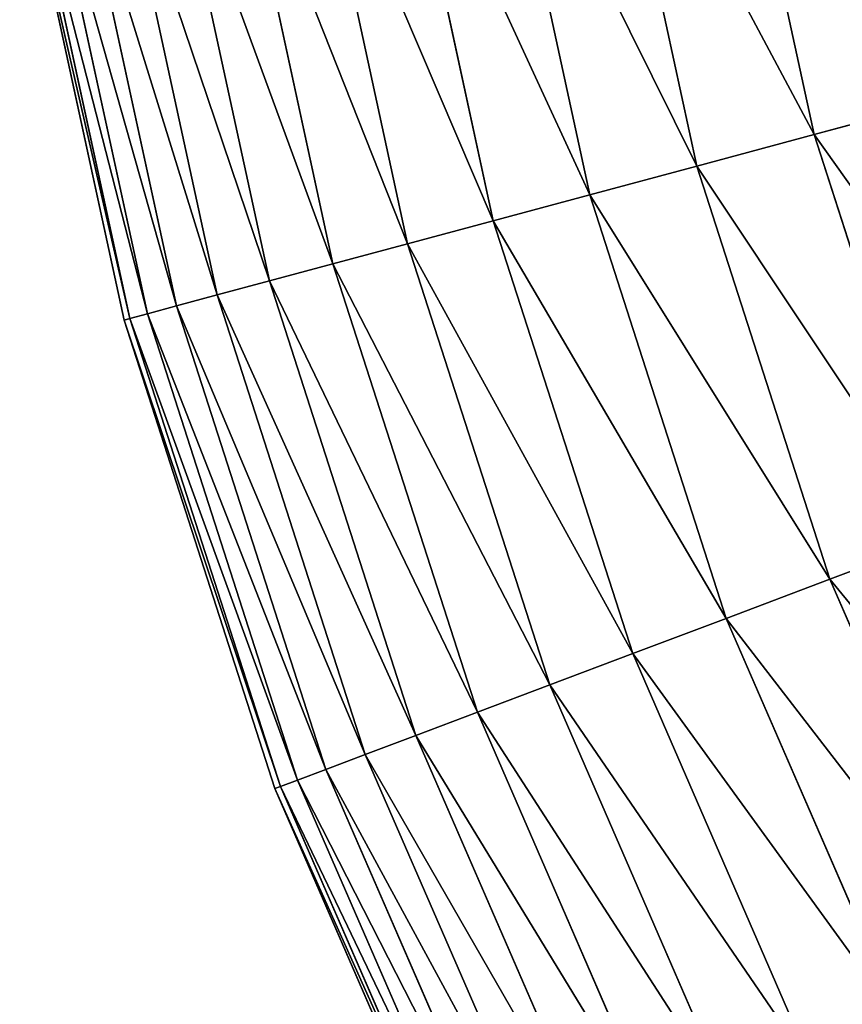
# Model space of a CAD drawing. Extents: x 5 to 635, y -14 to 121.
# Tile 3 of 256: x 6 to 14, y 34 to 44. Entities that reach past the tile are written whole.
import ezdxf

# ---------------------------------------------------------------- set-up
doc = ezdxf.new("R2010")
doc.units = 0
doc.layers.get('0').update_dxf_attribs({"color": 13, "linetype": 'CONTINUOUS'})

# ---------------------------------------------------------------- blocks, each defined once
blk = doc.blocks.new('COMPONENT_4')
for p, q in [((7.6751, 42.9555, 24.2346), (8.5668, 38.8432, 24.2346)), ((7.6751, 42.9555, 75.6449), (8.5668, 38.8432, 75.6449)), ((6.4804, 42.7572, 26.3699), (7.3972, 38.5288, 26.3699)), ((6.4804, 42.7572, 73.5096), (7.3972, 38.5288, 73.5096)), ((5.3905, 42.5764, 28.562), (6.3304, 38.242, 28.562)), ((5.3905, 42.5764, 71.3175), (6.3304, 38.242, 71.3175)), ((4.4082, 42.4134, 30.8056), (5.3688, 37.9835, 30.8056)), ((4.4082, 42.4134, 69.0739), (5.3688, 37.9835, 69.0739)), ((3.5359, 42.2686, 33.0953), (4.5148, 37.7539, 33.0953)), ((3.5359, 42.2686, 66.7843), (4.5148, 37.7539, 66.7843)), ((2.7755, 42.1424, 35.4255), (3.7705, 37.5538, 35.4255)), ((2.7755, 42.1424, 64.454), (3.7705, 37.5538, 64.454)), ((2.129, 42.0352, 37.7908), (3.1376, 37.3837, 37.7908)), ((2.129, 42.0352, 62.0888), (3.1376, 37.3837, 62.0888)), ((1.598, 41.947, 40.1853), (2.6177, 37.244, 40.1853)), ((1.598, 41.947, 59.6943), (2.6177, 37.244, 59.6943)), ((0.8868, 41.829, 45.0389), (1.9216, 37.0568, 45.0389)), ((0.8868, 41.829, 54.8406), (1.9216, 37.0568, 54.8406)), ((1.1836, 41.8783, 42.6032), (2.2121, 37.1349, 42.6032)), ((1.1836, 41.8783, 57.2763), (2.2121, 37.1349, 57.2763)), ((0.649, 41.7896, 49.9398), (1.6888, 36.9942, 49.9398)), ((0.7085, 41.7994, 47.4864), (1.747, 37.0099, 47.4864)), ((0.7085, 41.7994, 52.3932), (1.747, 37.0099, 52.3932)), ((9.8362, 39.1845, 22.1613), (8.5668, 38.8432, 24.2346)), ((8.5668, 38.8432, 75.6449), (9.8362, 39.1845, 77.7183)), ((8.5668, 38.8432, 24.2346), (7.3972, 38.5288, 26.3699)), ((7.3972, 38.5288, 73.5096), (8.5668, 38.8432, 75.6449)), ((8.5668, 38.8432, 24.2346), (9.8572, 34.8381, 24.2346)), ((8.5668, 38.8432, 75.6449), (9.8572, 34.8381, 75.6449)), ((7.3972, 38.5288, 26.3699), (6.3304, 38.242, 28.562)), ((6.3304, 38.242, 71.3175), (7.3972, 38.5288, 73.5096)), ((7.3972, 38.5288, 26.3699), (8.7241, 34.4106, 26.3699)), ((7.3972, 38.5288, 73.5096), (8.7241, 34.4106, 73.5096)), ((6.3304, 38.242, 28.562), (5.3688, 37.9835, 30.8056)), ((5.3688, 37.9835, 69.0739), (6.3304, 38.242, 71.3175)), ((6.3304, 38.242, 28.562), (7.6905, 34.0206, 28.562)), ((6.3304, 38.242, 71.3175), (7.6905, 34.0206, 71.3175)), ((5.3688, 37.9835, 30.8056), (4.5148, 37.7539, 33.0953)), ((4.5148, 37.7539, 66.7843), (5.3688, 37.9835, 69.0739)), ((5.3688, 37.9835, 30.8056), (6.7589, 33.6691, 30.8056)), ((5.3688, 37.9835, 69.0739), (6.7589, 33.6691, 69.0739)), ((4.5148, 37.7539, 33.0953), (3.7705, 37.5538, 35.4255)), ((3.7705, 37.5538, 64.454), (4.5148, 37.7539, 66.7843)), ((4.5148, 37.7539, 33.0953), (5.9315, 33.3569, 33.0953)), ((4.5148, 37.7539, 66.7843), (5.9315, 33.3569, 66.7843)), ((3.7705, 37.5538, 35.4255), (3.1376, 37.3837, 37.7908)), ((3.1376, 37.3837, 62.0888), (3.7705, 37.5538, 64.454)), ((3.7705, 37.5538, 35.4255), (5.2104, 33.0849, 35.4255)), ((3.7705, 37.5538, 64.454), (5.2104, 33.0849, 64.454)), ((3.1376, 37.3837, 37.7908), (2.6177, 37.244, 40.1853)), ((2.6177, 37.244, 59.6943), (3.1376, 37.3837, 62.0888)), ((3.1376, 37.3837, 37.7908), (4.5973, 32.8535, 37.7908)), ((3.1376, 37.3837, 62.0888), (4.5973, 32.8535, 62.0888)), ((2.6177, 37.244, 40.1853), (2.2121, 37.1349, 42.6032)), ((2.2121, 37.1349, 57.2763), (2.6177, 37.244, 59.6943)), ((2.6177, 37.244, 40.1853), (4.0936, 32.6635, 40.1853)), ((2.6177, 37.244, 59.6943), (4.0936, 32.6635, 59.6943)), ((2.2121, 37.1349, 42.6032), (1.9216, 37.0568, 45.0389)), ((1.9216, 37.0568, 54.8406), (2.2121, 37.1349, 57.2763)), ((2.2121, 37.1349, 42.6032), (3.7006, 32.5152, 42.6032)), ((2.2121, 37.1349, 57.2763), (3.7006, 32.5152, 57.2763)), ((1.747, 37.0099, 47.4864), (1.6888, 36.9942, 49.9398)), ((1.6888, 36.9942, 49.9398), (1.747, 37.0099, 52.3932)), ((1.9216, 37.0568, 45.0389), (1.747, 37.0099, 47.4864)), ((1.747, 37.0099, 52.3932), (1.9216, 37.0568, 54.8406)), ((1.747, 37.0099, 47.4864), (3.25, 32.3452, 47.4864)), ((1.747, 37.0099, 52.3932), (3.25, 32.3452, 52.3932)), ((1.9216, 37.0568, 45.0389), (3.4192, 32.409, 45.0389)), ((1.9216, 37.0568, 54.8406), (3.4192, 32.409, 54.8406)), ((1.6888, 36.9942, 49.9398), (3.1936, 32.3239, 49.9398)), ((9.8572, 34.8381, 24.2346), (8.7241, 34.4106, 26.3699)), ((9.8572, 34.8381, 75.6449), (8.7241, 34.4106, 73.5096)), ((8.7241, 34.4106, 26.3699), (7.6905, 34.0206, 28.562)), ((8.7241, 34.4106, 73.5096), (7.6905, 34.0206, 71.3175)), ((8.7241, 34.4106, 26.3699), (10.4483, 30.4423, 26.3699)), ((8.7241, 34.4106, 73.5096), (10.4483, 30.4423, 73.5096)), ((7.6905, 34.0206, 28.562), (6.7589, 33.6691, 30.8056)), ((7.6905, 34.0206, 71.3175), (6.7589, 33.6691, 69.0739)), ((7.6905, 34.0206, 28.562), (9.4579, 29.9529, 28.562)), ((7.6905, 34.0206, 71.3175), (9.4579, 29.9529, 71.3175)), ((6.7589, 33.6691, 30.8056), (5.9315, 33.3569, 33.0953)), ((6.7589, 33.6691, 69.0739), (5.9315, 33.3569, 66.7843)), ((6.7589, 33.6691, 30.8056), (8.5652, 29.5118, 30.8056)), ((6.7589, 33.6691, 69.0739), (8.5652, 29.5118, 69.0739)), ((5.9315, 33.3569, 33.0953), (5.2104, 33.0849, 35.4255)), ((5.9315, 33.3569, 66.7843), (5.2104, 33.0849, 64.454)), ((5.9315, 33.3569, 33.0953), (7.7724, 29.12, 33.0953)), ((5.9315, 33.3569, 66.7843), (7.7724, 29.12, 66.7843)), ((5.2104, 33.0849, 35.4255), (4.5973, 32.8535, 37.7908)), ((5.2104, 33.0849, 64.454), (4.5973, 32.8535, 62.0888)), ((5.2104, 33.0849, 35.4255), (7.0814, 28.7785, 35.4255)), ((5.2104, 33.0849, 64.454), (7.0814, 28.7785, 64.454)), ((4.5973, 32.8535, 37.7908), (4.0936, 32.6635, 40.1853)), ((4.5973, 32.8535, 62.0888), (4.0936, 32.6635, 59.6943)), ((4.5973, 32.8535, 37.7908), (6.4939, 28.4882, 37.7908)), ((4.5973, 32.8535, 62.0888), (6.4939, 28.4882, 62.0888)), ((4.0936, 32.6635, 40.1853), (3.7006, 32.5152, 42.6032)), ((4.0936, 32.6635, 59.6943), (3.7006, 32.5152, 57.2763)), ((4.0936, 32.6635, 40.1853), (6.0113, 28.2497, 40.1853)), ((4.0936, 32.6635, 59.6943), (6.0113, 28.2497, 59.6943)), ((3.7006, 32.5152, 42.6032), (3.4192, 32.409, 45.0389)), ((3.7006, 32.5152, 57.2763), (3.4192, 32.409, 54.8406)), ((3.7006, 32.5152, 42.6032), (5.6347, 28.0636, 42.6032)), ((3.7006, 32.5152, 57.2763), (5.6347, 28.0636, 57.2763)), ((3.4192, 32.409, 45.0389), (3.25, 32.3452, 47.4864)), ((3.4192, 32.409, 54.8406), (3.25, 32.3452, 52.3932)), ((3.4192, 32.409, 45.0389), (5.3651, 27.9304, 45.0389)), ((3.4192, 32.409, 54.8406), (5.3651, 27.9304, 54.8406)), ((3.25, 32.3452, 47.4864), (3.1936, 32.3239, 49.9398)), ((3.25, 32.3452, 52.3932), (3.1936, 32.3239, 49.9398)), ((3.1936, 32.3239, 49.9398), (5.1489, 27.8236, 49.9398)), ((3.25, 32.3452, 47.4864), (5.203, 27.8503, 47.4864)), ((3.25, 32.3452, 52.3932), (5.203, 27.8503, 52.3932))]:
    blk.add_line(p, q)
mesh = blk.add_polyface()
corners = [(7.6751, 42.9555, 24.2346), (9.8362, 39.1845, 22.1613), (8.5668, 38.8432, 24.2346), (8.9719, 43.1707, 22.1613)]
mesh.append_faces([[corners[k] for k in face] for face in [(0, 1, 2), (1, 0, 3)]], dxfattribs={"vtx0": -1})
mesh = blk.add_polyface()
corners = [(9.8362, 39.1845, 77.7183), (7.6751, 42.9555, 75.6449), (8.5668, 38.8432, 75.6449), (8.9719, 43.1707, 77.7183)]
mesh.append_faces([[corners[k] for k in face] for face in [(0, 1, 2), (1, 0, 3)]], dxfattribs={"vtx0": -1})
mesh = blk.add_polyface()
corners = [(6.4804, 42.7572, 26.3699), (8.5668, 38.8432, 24.2346), (7.3972, 38.5288, 26.3699), (7.6751, 42.9555, 24.2346)]
mesh.append_faces([[corners[k] for k in face] for face in [(0, 1, 2), (1, 0, 3)]], dxfattribs={"vtx0": -1})
mesh = blk.add_polyface()
corners = [(8.5668, 38.8432, 75.6449), (6.4804, 42.7572, 73.5096), (7.3972, 38.5288, 73.5096), (7.6751, 42.9555, 75.6449)]
mesh.append_faces([[corners[k] for k in face] for face in [(0, 1, 2), (1, 0, 3)]], dxfattribs={"vtx0": -1})
mesh = blk.add_polyface()
corners = [(5.3905, 42.5764, 28.562), (7.3972, 38.5288, 26.3699), (6.3304, 38.242, 28.562), (6.4804, 42.7572, 26.3699)]
mesh.append_faces([[corners[k] for k in face] for face in [(0, 1, 2), (1, 0, 3)]], dxfattribs={"vtx0": -1})
mesh = blk.add_polyface()
corners = [(7.3972, 38.5288, 73.5096), (5.3905, 42.5764, 71.3175), (6.3304, 38.242, 71.3175), (6.4804, 42.7572, 73.5096)]
mesh.append_faces([[corners[k] for k in face] for face in [(0, 1, 2), (1, 0, 3)]], dxfattribs={"vtx0": -1})
mesh = blk.add_polyface()
corners = [(4.4082, 42.4134, 30.8056), (6.3304, 38.242, 28.562), (5.3688, 37.9835, 30.8056), (5.3905, 42.5764, 28.562)]
mesh.append_faces([[corners[k] for k in face] for face in [(0, 1, 2), (1, 0, 3)]], dxfattribs={"vtx0": -1})
mesh = blk.add_polyface()
corners = [(6.3304, 38.242, 71.3175), (4.4082, 42.4134, 69.0739), (5.3688, 37.9835, 69.0739), (5.3905, 42.5764, 71.3175)]
mesh.append_faces([[corners[k] for k in face] for face in [(0, 1, 2), (1, 0, 3)]], dxfattribs={"vtx0": -1})
mesh = blk.add_polyface()
corners = [(3.5359, 42.2686, 33.0953), (5.3688, 37.9835, 30.8056), (4.5148, 37.7539, 33.0953), (4.4082, 42.4134, 30.8056)]
mesh.append_faces([[corners[k] for k in face] for face in [(0, 1, 2), (1, 0, 3)]], dxfattribs={"vtx0": -1})
mesh = blk.add_polyface()
corners = [(5.3688, 37.9835, 69.0739), (3.5359, 42.2686, 66.7843), (4.5148, 37.7539, 66.7843), (4.4082, 42.4134, 69.0739)]
mesh.append_faces([[corners[k] for k in face] for face in [(0, 1, 2), (1, 0, 3)]], dxfattribs={"vtx0": -1})
mesh = blk.add_polyface()
corners = [(2.7755, 42.1424, 35.4255), (4.5148, 37.7539, 33.0953), (3.7705, 37.5538, 35.4255), (3.5359, 42.2686, 33.0953)]
mesh.append_faces([[corners[k] for k in face] for face in [(0, 1, 2), (1, 0, 3)]], dxfattribs={"vtx0": -1})
mesh = blk.add_polyface()
corners = [(4.5148, 37.7539, 66.7843), (2.7755, 42.1424, 64.454), (3.7705, 37.5538, 64.454), (3.5359, 42.2686, 66.7843)]
mesh.append_faces([[corners[k] for k in face] for face in [(0, 1, 2), (1, 0, 3)]], dxfattribs={"vtx0": -1})
mesh = blk.add_polyface()
corners = [(2.129, 42.0352, 37.7908), (3.7705, 37.5538, 35.4255), (3.1376, 37.3837, 37.7908), (2.7755, 42.1424, 35.4255)]
mesh.append_faces([[corners[k] for k in face] for face in [(0, 1, 2), (1, 0, 3)]], dxfattribs={"vtx0": -1})
mesh = blk.add_polyface()
corners = [(3.7705, 37.5538, 64.454), (2.129, 42.0352, 62.0888), (3.1376, 37.3837, 62.0888), (2.7755, 42.1424, 64.454)]
mesh.append_faces([[corners[k] for k in face] for face in [(0, 1, 2), (1, 0, 3)]], dxfattribs={"vtx0": -1})
mesh = blk.add_polyface()
corners = [(1.598, 41.947, 40.1853), (3.1376, 37.3837, 37.7908), (2.6177, 37.244, 40.1853), (2.129, 42.0352, 37.7908)]
mesh.append_faces([[corners[k] for k in face] for face in [(0, 1, 2), (1, 0, 3)]], dxfattribs={"vtx0": -1})
mesh = blk.add_polyface()
corners = [(3.1376, 37.3837, 62.0888), (1.598, 41.947, 59.6943), (2.6177, 37.244, 59.6943), (2.129, 42.0352, 62.0888)]
mesh.append_faces([[corners[k] for k in face] for face in [(0, 1, 2), (1, 0, 3)]], dxfattribs={"vtx0": -1})
mesh = blk.add_polyface()
corners = [(1.1836, 41.8783, 42.6032), (2.6177, 37.244, 40.1853), (2.2121, 37.1349, 42.6032), (1.598, 41.947, 40.1853)]
mesh.append_faces([[corners[k] for k in face] for face in [(0, 1, 2), (1, 0, 3)]], dxfattribs={"vtx0": -1})
mesh = blk.add_polyface()
corners = [(2.6177, 37.244, 59.6943), (1.1836, 41.8783, 57.2763), (2.2121, 37.1349, 57.2763), (1.598, 41.947, 59.6943)]
mesh.append_faces([[corners[k] for k in face] for face in [(0, 1, 2), (1, 0, 3)]], dxfattribs={"vtx0": -1})
mesh = blk.add_polyface()
corners = [(0.7085, 41.7994, 47.4864), (1.9216, 37.0568, 45.0389), (1.747, 37.0099, 47.4864), (0.8868, 41.829, 45.0389)]
mesh.append_faces([[corners[k] for k in face] for face in [(0, 1, 2), (1, 0, 3)]], dxfattribs={"vtx0": -1})
mesh = blk.add_polyface()
corners = [(1.9216, 37.0568, 54.8406), (0.7085, 41.7994, 52.3932), (1.747, 37.0099, 52.3932), (0.8868, 41.829, 54.8406)]
mesh.append_faces([[corners[k] for k in face] for face in [(0, 1, 2), (1, 0, 3)]], dxfattribs={"vtx0": -1})
mesh = blk.add_polyface()
corners = [(0.8868, 41.829, 45.0389), (2.2121, 37.1349, 42.6032), (1.9216, 37.0568, 45.0389), (1.1836, 41.8783, 42.6032)]
mesh.append_faces([[corners[k] for k in face] for face in [(0, 1, 2), (1, 0, 3)]], dxfattribs={"vtx0": -1})
mesh = blk.add_polyface()
corners = [(2.2121, 37.1349, 57.2763), (0.8868, 41.829, 54.8406), (1.9216, 37.0568, 54.8406), (1.1836, 41.8783, 57.2763)]
mesh.append_faces([[corners[k] for k in face] for face in [(0, 1, 2), (1, 0, 3)]], dxfattribs={"vtx0": -1})
mesh = blk.add_polyface()
corners = [(0.649, 41.7896, 49.9398), (1.747, 37.0099, 47.4864), (1.6888, 36.9942, 49.9398), (0.7085, 41.7994, 47.4864)]
mesh.append_faces([[corners[k] for k in face] for face in [(0, 1, 2), (1, 0, 3)]], dxfattribs={"vtx0": -1})
mesh = blk.add_polyface()
corners = [(1.747, 37.0099, 52.3932), (0.649, 41.7896, 49.9398), (1.6888, 36.9942, 49.9398), (0.7085, 41.7994, 52.3932)]
mesh.append_faces([[corners[k] for k in face] for face in [(0, 1, 2), (1, 0, 3)]], dxfattribs={"vtx0": -1})
mesh = blk.add_polyface()
corners = [(8.5668, 38.8432, 24.2346), (11.0871, 35.3022, 22.1613), (9.8572, 34.8381, 24.2346), (9.8362, 39.1845, 22.1613)]
mesh.append_faces([[corners[k] for k in face] for face in [(0, 1, 2), (1, 0, 3)]], dxfattribs={"vtx0": -1})
mesh = blk.add_polyface()
corners = [(11.0871, 35.3022, 77.7183), (8.5668, 38.8432, 75.6449), (9.8572, 34.8381, 75.6449), (9.8362, 39.1845, 77.7183)]
mesh.append_faces([[corners[k] for k in face] for face in [(0, 1, 2), (1, 0, 3)]], dxfattribs={"vtx0": -1})
mesh = blk.add_polyface()
corners = [(7.3972, 38.5288, 26.3699), (9.8572, 34.8381, 24.2346), (8.7241, 34.4106, 26.3699), (8.5668, 38.8432, 24.2346)]
mesh.append_faces([[corners[k] for k in face] for face in [(0, 1, 2), (1, 0, 3)]], dxfattribs={"vtx0": -1})
mesh = blk.add_polyface()
corners = [(9.8572, 34.8381, 75.6449), (7.3972, 38.5288, 73.5096), (8.7241, 34.4106, 73.5096), (8.5668, 38.8432, 75.6449)]
mesh.append_faces([[corners[k] for k in face] for face in [(0, 1, 2), (1, 0, 3)]], dxfattribs={"vtx0": -1})
mesh = blk.add_polyface()
corners = [(6.3304, 38.242, 28.562), (8.7241, 34.4106, 26.3699), (7.6905, 34.0206, 28.562), (7.3972, 38.5288, 26.3699)]
mesh.append_faces([[corners[k] for k in face] for face in [(0, 1, 2), (1, 0, 3)]], dxfattribs={"vtx0": -1})
mesh = blk.add_polyface()
corners = [(8.7241, 34.4106, 73.5096), (6.3304, 38.242, 71.3175), (7.6905, 34.0206, 71.3175), (7.3972, 38.5288, 73.5096)]
mesh.append_faces([[corners[k] for k in face] for face in [(0, 1, 2), (1, 0, 3)]], dxfattribs={"vtx0": -1})
mesh = blk.add_polyface()
corners = [(5.3688, 37.9835, 30.8056), (7.6905, 34.0206, 28.562), (6.7589, 33.6691, 30.8056), (6.3304, 38.242, 28.562)]
mesh.append_faces([[corners[k] for k in face] for face in [(0, 1, 2), (1, 0, 3)]], dxfattribs={"vtx0": -1})
mesh = blk.add_polyface()
corners = [(7.6905, 34.0206, 71.3175), (5.3688, 37.9835, 69.0739), (6.7589, 33.6691, 69.0739), (6.3304, 38.242, 71.3175)]
mesh.append_faces([[corners[k] for k in face] for face in [(0, 1, 2), (1, 0, 3)]], dxfattribs={"vtx0": -1})
mesh = blk.add_polyface()
corners = [(4.5148, 37.7539, 33.0953), (6.7589, 33.6691, 30.8056), (5.9315, 33.3569, 33.0953), (5.3688, 37.9835, 30.8056)]
mesh.append_faces([[corners[k] for k in face] for face in [(0, 1, 2), (1, 0, 3)]], dxfattribs={"vtx0": -1})
mesh = blk.add_polyface()
corners = [(6.7589, 33.6691, 69.0739), (4.5148, 37.7539, 66.7843), (5.9315, 33.3569, 66.7843), (5.3688, 37.9835, 69.0739)]
mesh.append_faces([[corners[k] for k in face] for face in [(0, 1, 2), (1, 0, 3)]], dxfattribs={"vtx0": -1})
mesh = blk.add_polyface()
corners = [(3.7705, 37.5538, 35.4255), (5.9315, 33.3569, 33.0953), (5.2104, 33.0849, 35.4255), (4.5148, 37.7539, 33.0953)]
mesh.append_faces([[corners[k] for k in face] for face in [(0, 1, 2), (1, 0, 3)]], dxfattribs={"vtx0": -1})
mesh = blk.add_polyface()
corners = [(5.9315, 33.3569, 66.7843), (3.7705, 37.5538, 64.454), (5.2104, 33.0849, 64.454), (4.5148, 37.7539, 66.7843)]
mesh.append_faces([[corners[k] for k in face] for face in [(0, 1, 2), (1, 0, 3)]], dxfattribs={"vtx0": -1})
mesh = blk.add_polyface()
corners = [(3.1376, 37.3837, 37.7908), (5.2104, 33.0849, 35.4255), (4.5973, 32.8535, 37.7908), (3.7705, 37.5538, 35.4255)]
mesh.append_faces([[corners[k] for k in face] for face in [(0, 1, 2), (1, 0, 3)]], dxfattribs={"vtx0": -1})
mesh = blk.add_polyface()
corners = [(5.2104, 33.0849, 64.454), (3.1376, 37.3837, 62.0888), (4.5973, 32.8535, 62.0888), (3.7705, 37.5538, 64.454)]
mesh.append_faces([[corners[k] for k in face] for face in [(0, 1, 2), (1, 0, 3)]], dxfattribs={"vtx0": -1})
mesh = blk.add_polyface()
corners = [(2.6177, 37.244, 40.1853), (4.5973, 32.8535, 37.7908), (4.0936, 32.6635, 40.1853), (3.1376, 37.3837, 37.7908)]
mesh.append_faces([[corners[k] for k in face] for face in [(0, 1, 2), (1, 0, 3)]], dxfattribs={"vtx0": -1})
mesh = blk.add_polyface()
corners = [(4.5973, 32.8535, 62.0888), (2.6177, 37.244, 59.6943), (4.0936, 32.6635, 59.6943), (3.1376, 37.3837, 62.0888)]
mesh.append_faces([[corners[k] for k in face] for face in [(0, 1, 2), (1, 0, 3)]], dxfattribs={"vtx0": -1})
mesh = blk.add_polyface()
corners = [(2.2121, 37.1349, 42.6032), (4.0936, 32.6635, 40.1853), (3.7006, 32.5152, 42.6032), (2.6177, 37.244, 40.1853)]
mesh.append_faces([[corners[k] for k in face] for face in [(0, 1, 2), (1, 0, 3)]], dxfattribs={"vtx0": -1})
mesh = blk.add_polyface()
corners = [(4.0936, 32.6635, 59.6943), (2.2121, 37.1349, 57.2763), (3.7006, 32.5152, 57.2763), (2.6177, 37.244, 59.6943)]
mesh.append_faces([[corners[k] for k in face] for face in [(0, 1, 2), (1, 0, 3)]], dxfattribs={"vtx0": -1})
mesh = blk.add_polyface()
corners = [(1.9216, 37.0568, 45.0389), (3.7006, 32.5152, 42.6032), (3.4192, 32.409, 45.0389), (2.2121, 37.1349, 42.6032)]
mesh.append_faces([[corners[k] for k in face] for face in [(0, 1, 2), (1, 0, 3)]], dxfattribs={"vtx0": -1})
mesh = blk.add_polyface()
corners = [(3.7006, 32.5152, 57.2763), (1.9216, 37.0568, 54.8406), (3.4192, 32.409, 54.8406), (2.2121, 37.1349, 57.2763)]
mesh.append_faces([[corners[k] for k in face] for face in [(0, 1, 2), (1, 0, 3)]], dxfattribs={"vtx0": -1})
mesh = blk.add_polyface()
corners = [(1.6888, 36.9942, 49.9398), (3.25, 32.3452, 47.4864), (3.1936, 32.3239, 49.9398), (1.747, 37.0099, 47.4864)]
mesh.append_faces([[corners[k] for k in face] for face in [(0, 1, 2), (1, 0, 3)]], dxfattribs={"vtx0": -1})
mesh = blk.add_polyface()
corners = [(3.25, 32.3452, 52.3932), (1.6888, 36.9942, 49.9398), (3.1936, 32.3239, 49.9398), (1.747, 37.0099, 52.3932)]
mesh.append_faces([[corners[k] for k in face] for face in [(0, 1, 2), (1, 0, 3)]], dxfattribs={"vtx0": -1})
mesh = blk.add_polyface()
corners = [(1.747, 37.0099, 47.4864), (3.4192, 32.409, 45.0389), (3.25, 32.3452, 47.4864), (1.9216, 37.0568, 45.0389)]
mesh.append_faces([[corners[k] for k in face] for face in [(0, 1, 2), (1, 0, 3)]], dxfattribs={"vtx0": -1})
mesh = blk.add_polyface()
corners = [(3.4192, 32.409, 54.8406), (1.747, 37.0099, 52.3932), (3.25, 32.3452, 52.3932), (1.9216, 37.0568, 54.8406)]
mesh.append_faces([[corners[k] for k in face] for face in [(0, 1, 2), (1, 0, 3)]], dxfattribs={"vtx0": -1})
mesh = blk.add_polyface()
corners = [(8.7241, 34.4106, 26.3699), (11.534, 30.9788, 24.2346), (10.4483, 30.4423, 26.3699), (9.8572, 34.8381, 24.2346)]
mesh.append_faces([[corners[k] for k in face] for face in [(0, 1, 2), (1, 0, 3)]], dxfattribs={"vtx0": -1})
mesh = blk.add_polyface()
corners = [(11.534, 30.9788, 75.6449), (8.7241, 34.4106, 73.5096), (10.4483, 30.4423, 73.5096), (9.8572, 34.8381, 75.6449)]
mesh.append_faces([[corners[k] for k in face] for face in [(0, 1, 2), (1, 0, 3)]], dxfattribs={"vtx0": -1})
mesh = blk.add_polyface()
corners = [(7.6905, 34.0206, 28.562), (10.4483, 30.4423, 26.3699), (9.4579, 29.9529, 28.562), (8.7241, 34.4106, 26.3699)]
mesh.append_faces([[corners[k] for k in face] for face in [(0, 1, 2), (1, 0, 3)]], dxfattribs={"vtx0": -1})
mesh = blk.add_polyface()
corners = [(10.4483, 30.4423, 73.5096), (7.6905, 34.0206, 71.3175), (9.4579, 29.9529, 71.3175), (8.7241, 34.4106, 73.5096)]
mesh.append_faces([[corners[k] for k in face] for face in [(0, 1, 2), (1, 0, 3)]], dxfattribs={"vtx0": -1})
mesh = blk.add_polyface()
corners = [(6.7589, 33.6691, 30.8056), (9.4579, 29.9529, 28.562), (8.5652, 29.5118, 30.8056), (7.6905, 34.0206, 28.562)]
mesh.append_faces([[corners[k] for k in face] for face in [(0, 1, 2), (1, 0, 3)]], dxfattribs={"vtx0": -1})
mesh = blk.add_polyface()
corners = [(9.4579, 29.9529, 71.3175), (6.7589, 33.6691, 69.0739), (8.5652, 29.5118, 69.0739), (7.6905, 34.0206, 71.3175)]
mesh.append_faces([[corners[k] for k in face] for face in [(0, 1, 2), (1, 0, 3)]], dxfattribs={"vtx0": -1})
mesh = blk.add_polyface()
corners = [(5.9315, 33.3569, 33.0953), (8.5652, 29.5118, 30.8056), (7.7724, 29.12, 33.0953), (6.7589, 33.6691, 30.8056)]
mesh.append_faces([[corners[k] for k in face] for face in [(0, 1, 2), (1, 0, 3)]], dxfattribs={"vtx0": -1})
mesh = blk.add_polyface()
corners = [(8.5652, 29.5118, 69.0739), (5.9315, 33.3569, 66.7843), (7.7724, 29.12, 66.7843), (6.7589, 33.6691, 69.0739)]
mesh.append_faces([[corners[k] for k in face] for face in [(0, 1, 2), (1, 0, 3)]], dxfattribs={"vtx0": -1})
mesh = blk.add_polyface()
corners = [(5.2104, 33.0849, 35.4255), (7.7724, 29.12, 33.0953), (7.0814, 28.7785, 35.4255), (5.9315, 33.3569, 33.0953)]
mesh.append_faces([[corners[k] for k in face] for face in [(0, 1, 2), (1, 0, 3)]], dxfattribs={"vtx0": -1})
mesh = blk.add_polyface()
corners = [(7.7724, 29.12, 66.7843), (5.2104, 33.0849, 64.454), (7.0814, 28.7785, 64.454), (5.9315, 33.3569, 66.7843)]
mesh.append_faces([[corners[k] for k in face] for face in [(0, 1, 2), (1, 0, 3)]], dxfattribs={"vtx0": -1})
mesh = blk.add_polyface()
corners = [(4.5973, 32.8535, 37.7908), (7.0814, 28.7785, 35.4255), (6.4939, 28.4882, 37.7908), (5.2104, 33.0849, 35.4255)]
mesh.append_faces([[corners[k] for k in face] for face in [(0, 1, 2), (1, 0, 3)]], dxfattribs={"vtx0": -1})
mesh = blk.add_polyface()
corners = [(7.0814, 28.7785, 64.454), (4.5973, 32.8535, 62.0888), (6.4939, 28.4882, 62.0888), (5.2104, 33.0849, 64.454)]
mesh.append_faces([[corners[k] for k in face] for face in [(0, 1, 2), (1, 0, 3)]], dxfattribs={"vtx0": -1})
mesh = blk.add_polyface()
corners = [(4.0936, 32.6635, 40.1853), (6.4939, 28.4882, 37.7908), (6.0113, 28.2497, 40.1853), (4.5973, 32.8535, 37.7908)]
mesh.append_faces([[corners[k] for k in face] for face in [(0, 1, 2), (1, 0, 3)]], dxfattribs={"vtx0": -1})
mesh = blk.add_polyface()
corners = [(6.4939, 28.4882, 62.0888), (4.0936, 32.6635, 59.6943), (6.0113, 28.2497, 59.6943), (4.5973, 32.8535, 62.0888)]
mesh.append_faces([[corners[k] for k in face] for face in [(0, 1, 2), (1, 0, 3)]], dxfattribs={"vtx0": -1})
mesh = blk.add_polyface()
corners = [(3.7006, 32.5152, 42.6032), (6.0113, 28.2497, 40.1853), (5.6347, 28.0636, 42.6032), (4.0936, 32.6635, 40.1853)]
mesh.append_faces([[corners[k] for k in face] for face in [(0, 1, 2), (1, 0, 3)]], dxfattribs={"vtx0": -1})
mesh = blk.add_polyface()
corners = [(6.0113, 28.2497, 59.6943), (3.7006, 32.5152, 57.2763), (5.6347, 28.0636, 57.2763), (4.0936, 32.6635, 59.6943)]
mesh.append_faces([[corners[k] for k in face] for face in [(0, 1, 2), (1, 0, 3)]], dxfattribs={"vtx0": -1})
mesh = blk.add_polyface()
corners = [(3.4192, 32.409, 45.0389), (5.6347, 28.0636, 42.6032), (5.3651, 27.9304, 45.0389), (3.7006, 32.5152, 42.6032)]
mesh.append_faces([[corners[k] for k in face] for face in [(0, 1, 2), (1, 0, 3)]], dxfattribs={"vtx0": -1})
mesh = blk.add_polyface()
corners = [(5.6347, 28.0636, 57.2763), (3.4192, 32.409, 54.8406), (5.3651, 27.9304, 54.8406), (3.7006, 32.5152, 57.2763)]
mesh.append_faces([[corners[k] for k in face] for face in [(0, 1, 2), (1, 0, 3)]], dxfattribs={"vtx0": -1})
mesh = blk.add_polyface()
corners = [(3.25, 32.3452, 47.4864), (5.3651, 27.9304, 45.0389), (5.203, 27.8503, 47.4864), (3.4192, 32.409, 45.0389)]
mesh.append_faces([[corners[k] for k in face] for face in [(0, 1, 2), (1, 0, 3)]], dxfattribs={"vtx0": -1})
mesh = blk.add_polyface()
corners = [(5.3651, 27.9304, 54.8406), (3.25, 32.3452, 52.3932), (5.203, 27.8503, 52.3932), (3.4192, 32.409, 54.8406)]
mesh.append_faces([[corners[k] for k in face] for face in [(0, 1, 2), (1, 0, 3)]], dxfattribs={"vtx0": -1})
mesh = blk.add_polyface()
corners = [(3.1936, 32.3239, 49.9398), (5.203, 27.8503, 47.4864), (5.1489, 27.8236, 49.9398), (3.25, 32.3452, 47.4864)]
mesh.append_faces([[corners[k] for k in face] for face in [(0, 1, 2), (1, 0, 3)]], dxfattribs={"vtx0": -1})
mesh = blk.add_polyface()
corners = [(5.203, 27.8503, 52.3932), (3.1936, 32.3239, 49.9398), (5.1489, 27.8236, 49.9398), (3.25, 32.3452, 52.3932)]
mesh.append_faces([[corners[k] for k in face] for face in [(0, 1, 2), (1, 0, 3)]], dxfattribs={"vtx0": -1})
blk = doc.blocks.new('COMPONENT_5')
blk.add_blockref('COMPONENT_4', (0, 0))
blk = doc.blocks.new('GROUP_3')
blk.add_blockref('COMPONENT_5', (0, 1.5424))

msp = doc.modelspace()

# ---------------------------------------------------------------- block references
msp.add_blockref('GROUP_3', (5.2781, 2.0307, 2.9076))

doc.saveas('drawing.dxf')
